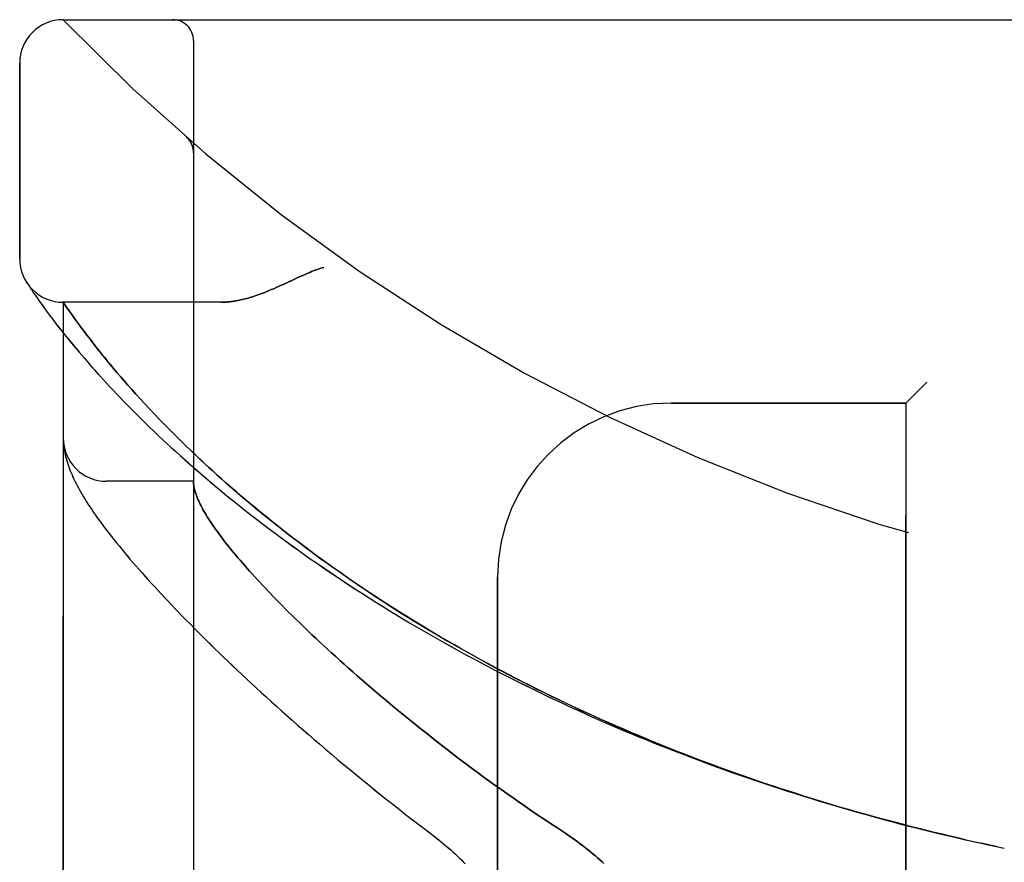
# Model space of a CAD drawing. Header units: inches. Extents: x 0 to 262, y 0 to 169.
# Tile 111 of 256: x 24.86 to 26.27, y 95.74 to 96.95. Entities that reach past the tile are written whole.
import ezdxf

# ---------------------------------------------------------------- set-up
doc = ezdxf.new("R2010")
doc.units = ezdxf.units.IN
doc.header["$LTSCALE"] = 14.384615
doc.header["$MEASUREMENT"] = 0
doc.linetypes.add('HIDDEN', pattern=[0.2, 0.1, -0.1])
doc.layers.add('LEFTHAND_DOOR_ASSEMBLY', color=7, linetype='CONTINUOUS')
doc.layers.add('RIGHTHAND_DOOR_ASSEMBLY', color=7, linetype='CONTINUOUS')

msp = doc.modelspace()

# ---------------------------------------------------------------- linework, layer by layer
at = {"layer": 'LEFTHAND_DOOR_ASSEMBLY', "color": 8, "linetype": 'HIDDEN'}
for p, q in [((24.9183, 96.9518), (26.982, 96.9518)), ((25.1058, 94.2793), (25.1058, 96.9218)), ((24.8558, 96.608), (24.8558, 96.8893)), ((25.0957, 96.783), (25.0955, 96.7831)), ((25.1058, 96.7605), (25.1058, 96.7651)), ((24.8669, 96.5725), (24.8655, 96.5745)), ((24.8655, 96.5745), (24.8658, 96.574)), ((24.8659, 96.574), (24.8659, 96.5739)), ((24.8669, 96.5725), (24.8688, 96.5694)), ((24.8688, 96.5694), (24.8712, 96.5658)), ((24.8712, 96.5658), (24.8735, 96.5624)), ((24.8735, 96.5624), (24.8763, 96.5583)), ((24.8763, 96.5583), (24.8784, 96.5552)), ((24.8784, 96.5552), (24.8808, 96.5518)), ((24.8808, 96.5518), (24.8834, 96.5481)), ((24.8834, 96.5481), (24.8862, 96.5441)), ((24.8862, 96.5441), (24.8893, 96.5398)), ((24.9183, 94.6555), (24.9183, 96.5455)), ((25.1463, 96.5455), (24.9183, 96.5455)), ((24.8945, 96.5327), (24.8984, 96.5275)), ((24.8984, 96.5275), (24.9025, 96.522)), ((24.9025, 96.522), (24.907, 96.5161)), ((24.9296, 96.5293), (24.9268, 96.5332)), ((24.9327, 96.5249), (24.9296, 96.5293)), ((24.9361, 96.5202), (24.9327, 96.5249)), ((24.907, 96.5161), (24.9118, 96.51)), ((24.9118, 96.51), (24.9169, 96.5034)), ((24.9397, 96.5152), (24.9361, 96.5202)), ((24.9437, 96.5098), (24.9397, 96.5152)), ((24.9479, 96.5042), (24.9437, 96.5098)), ((24.9169, 96.5034), (24.9224, 96.4965)), ((24.9224, 96.4965), (24.9283, 96.4893)), ((24.9524, 96.4982), (24.9479, 96.5042)), ((24.9556, 96.4941), (24.9524, 96.4982)), ((24.9589, 96.4898), (24.9556, 96.4941)), ((24.9283, 96.4893), (24.9346, 96.4817)), ((24.9346, 96.4817), (24.9412, 96.4737)), ((24.9623, 96.4854), (24.9589, 96.4898)), ((24.9659, 96.4808), (24.9623, 96.4854)), ((24.9696, 96.4761), (24.9659, 96.4808)), ((24.9412, 96.4737), (24.9483, 96.4654)), ((24.9483, 96.4654), (24.9558, 96.4568)), ((24.9735, 96.4712), (24.9696, 96.4761)), ((24.9776, 96.4662), (24.9735, 96.4712)), ((24.9819, 96.461), (24.9776, 96.4662)), ((24.9863, 96.4557), (24.9819, 96.461)), ((24.9909, 96.4502), (24.9863, 96.4557)), ((24.9957, 96.4445), (24.9909, 96.4502)), ((25.0007, 96.4387), (24.9957, 96.4445)), ((25.0059, 96.4326), (25.0007, 96.4387)), ((25.0114, 96.4264), (25.0059, 96.4326)), ((25.0171, 96.42), (25.0114, 96.4264)), ((26.1608, 96.4305), (26.1308, 96.4005)), ((25.023, 96.4134), (25.0171, 96.42)), ((25.0292, 96.4065), (25.023, 96.4134)), ((25.0357, 96.3995), (25.0292, 96.4065)), ((25.0425, 96.3922), (25.0357, 96.3995)), ((25.7933, 96.4005), (26.1308, 96.4005)), ((26.1308, 94.8005), (26.1308, 96.4005)), ((25.0497, 96.3846), (25.0425, 96.3922)), ((25.0571, 96.3769), (25.0497, 96.3846)), ((25.065, 96.3688), (25.0571, 96.3769)), ((25.0732, 96.3605), (25.065, 96.3688)), ((25.082, 96.3518), (25.0732, 96.3605)), ((25.0912, 96.3427), (25.082, 96.3518)), ((24.9185, 96.3447), (24.9185, 96.344)), ((24.9185, 96.344), (24.9186, 96.3433)), ((24.9186, 96.3433), (24.9186, 96.3427)), ((24.9186, 96.3427), (24.9187, 96.342)), ((24.9187, 96.342), (24.9188, 96.3413)), ((24.9188, 96.3413), (24.9188, 96.3406)), ((24.9189, 96.3396), (24.919, 96.3389)), ((24.919, 96.3389), (24.9191, 96.3382)), ((24.9191, 96.3382), (24.9193, 96.3371)), ((25.1058, 96.288), (24.9808, 96.288)), ((25.5433, 95.0505), (25.5433, 96.1505)), ((25.2225, 96.1205), (25.2315, 96.1113)), ((25.2315, 96.1113), (25.2408, 96.102)), ((25.2408, 96.102), (25.2505, 96.0924)), ((25.2505, 96.0924), (25.2605, 96.0826)), ((26.226, 95.7705), (26.2389, 95.7677)), ((26.2376, 95.768), (26.2492, 95.7654)), ((26.25, 95.7653), (26.2389, 95.7677)), ((26.2612, 95.7629), (26.2492, 95.7654)), ((26.2608, 95.763), (26.2723, 95.7606))]:
    msp.add_line(p, q, dxfattribs=at)
for points in [[(25.0996, 96.7787), (25.0994, 96.779), (25.0992, 96.7792), (25.0991, 96.7794), (25.0989, 96.7797), (25.0987, 96.7799), (25.0985, 96.7801), (25.0983, 96.7803), (25.0981, 96.7806), (25.0979, 96.7808), (25.0977, 96.781), (25.0975, 96.7812), (25.0973, 96.7814), (25.0971, 96.7816), (25.0969, 96.7819), (25.0966, 96.7821), (25.0964, 96.7823), (25.0962, 96.7825), (25.096, 96.7827), (25.0957, 96.7829), (25.0955, 96.7831)], [(25.0996, 96.7787), (25.1, 96.7783), (25.1003, 96.7778), (25.1006, 96.7773), (25.101, 96.7768), (25.1013, 96.7763), (25.1016, 96.7758), (25.1019, 96.7752), (25.1022, 96.7747), (25.1025, 96.7742), (25.1028, 96.7736), (25.103, 96.7731), (25.1033, 96.7725), (25.1035, 96.772), (25.1037, 96.7714)], [(25.1037, 96.7714), (25.104, 96.7708), (25.1042, 96.7702), (25.1044, 96.7697), (25.1045, 96.7691), (25.1047, 96.7685), (25.1049, 96.7679), (25.105, 96.7673), (25.1052, 96.7667), (25.1053, 96.7661), (25.1054, 96.7655), (25.1055, 96.7648), (25.1056, 96.7642), (25.1056, 96.7636), (25.1057, 96.763), (25.1057, 96.7624), (25.1058, 96.7617), (25.1058, 96.7611), (25.1058, 96.7607)], [(25.2933, 96.5955), (25.2912, 96.5949), (25.2892, 96.5943), (25.2871, 96.5936), (25.2849, 96.5929), (25.2828, 96.5922), (25.2805, 96.5914), (25.2781, 96.5905), (25.2757, 96.5895), (25.273, 96.5884), (25.2702, 96.5873), (25.2672, 96.586), (25.264, 96.5846), (25.2606, 96.5831), (25.257, 96.5814), (25.2361, 96.5717)], [(25.2361, 96.5717), (25.2321, 96.5699), (25.2283, 96.5681), (25.2247, 96.5665), (25.2212, 96.565), (25.2178, 96.5636), (25.2146, 96.5622), (25.2114, 96.5609), (25.2084, 96.5597), (25.2055, 96.5586), (25.2026, 96.5575), (25.1999, 96.5565), (25.1972, 96.5556), (25.1945, 96.5547), (25.192, 96.5538), (25.1895, 96.553), (25.1871, 96.5523), (25.1847, 96.5516), (25.1824, 96.5509), (25.1801, 96.5503), (25.1779, 96.5498), (25.1757, 96.5493), (25.1736, 96.5488), (25.1715, 96.5483), (25.1694, 96.5479), (25.1674, 96.5475), (25.1655, 96.5472), (25.1636, 96.5469), (25.1617, 96.5466), (25.1598, 96.5464), (25.158, 96.5462), (25.1563, 96.546), (25.1545, 96.5459), (25.1528, 96.5457), (25.1511, 96.5457), (25.1495, 96.5456), (25.1479, 96.5455), (25.1463, 96.5455)], [(24.8893, 96.5398), (24.891, 96.5375), (24.8945, 96.5327)], [(24.9268, 96.5332), (24.9236, 96.5377), (24.9183, 96.5455)], [(24.9558, 96.4568), (24.9597, 96.4524), (24.9637, 96.4479), (24.9678, 96.4433), (24.9721, 96.4386), (24.9764, 96.4338), (24.9809, 96.429), (24.9854, 96.4241), (24.9901, 96.4191), (24.9949, 96.414), (24.9998, 96.4089), (25.0048, 96.4037), (25.0099, 96.3984), (25.0152, 96.3931), (25.0205, 96.3877), (25.026, 96.3823), (25.0316, 96.3768), (25.0373, 96.3712), (25.0431, 96.3655), (25.049, 96.3599), (25.0551, 96.3541), (25.0612, 96.3483), (25.0675, 96.3425), (25.0739, 96.3366), (25.0803, 96.3307), (25.0869, 96.3248), (25.0936, 96.3188), (25.1005, 96.3127), (25.1074, 96.3067), (25.1144, 96.3006), (25.1215, 96.2944), (25.1288, 96.2883), (25.1361, 96.2821), (25.1436, 96.2759), (25.1511, 96.2697), (25.1587, 96.2635), (25.1665, 96.2572), (25.1743, 96.251), (25.1822, 96.2447), (25.1902, 96.2385), (25.1983, 96.2322), (25.2065, 96.2259), (25.2148, 96.2196), (25.2232, 96.2134), (25.2317, 96.2071), (25.2402, 96.2008), (25.2488, 96.1946), (25.2575, 96.1883), (25.2663, 96.182), (25.2752, 96.1758), (25.2842, 96.1696), (25.2932, 96.1634), (25.3023, 96.1572), (25.3115, 96.151), (25.3207, 96.1448), (25.33, 96.1387), (25.3394, 96.1326), (25.3489, 96.1265), (25.3584, 96.1204), (25.368, 96.1144), (25.3776, 96.1084), (25.3873, 96.1024), (25.3971, 96.0964), (25.4069, 96.0905), (25.4168, 96.0846), (25.4267, 96.0787), (25.4367, 96.0729), (25.4468, 96.0671), (25.4569, 96.0613), (25.467, 96.0556), (25.4772, 96.0499), (25.4875, 96.0443), (25.4978, 96.0387), (25.5081, 96.0331), (25.5185, 96.0275), (25.5289, 96.022), (25.5394, 96.0166), (25.5499, 96.0112), (25.5605, 96.0058), (25.5711, 96.0005), (25.5817, 95.9952), (25.5924, 95.9899), (25.6031, 95.9847), (25.6139, 95.9796), (25.6247, 95.9744), (25.6355, 95.9694), (25.6463, 95.9643), (25.6572, 95.9594), (25.6681, 95.9544), (25.6791, 95.9495), (25.69, 95.9447), (25.701, 95.9399), (25.7121, 95.9351), (25.7231, 95.9304), (25.7342, 95.9258), (25.7453, 95.9212), (25.7565, 95.9166), (25.7676, 95.9121), (25.7788, 95.9076), (25.79, 95.9032), (25.8012, 95.8988), (25.8125, 95.8945), (25.8237, 95.8902), (25.835, 95.886), (25.8463, 95.8818), (25.8576, 95.8776), (25.869, 95.8735), (25.8803, 95.8695), (25.8917, 95.8655), (25.9031, 95.8616), (25.9145, 95.8577), (25.9259, 95.8538), (25.9373, 95.85), (25.9488, 95.8463), (25.9602, 95.8426), (25.9717, 95.8389), (25.9832, 95.8353), (25.9947, 95.8317), (26.0062, 95.8282), (26.0177, 95.8248), (26.0292, 95.8213), (26.0408, 95.818), (26.0523, 95.8147), (26.0638, 95.8114), (26.0754, 95.8082), (26.087, 95.805), (26.0985, 95.8019), (26.1101, 95.7988), (26.1217, 95.7957), (26.1332, 95.7927), (26.1448, 95.7898), (26.1564, 95.7869), (26.168, 95.7841), (26.1796, 95.7813), (26.1912, 95.7785), (26.2028, 95.7758), (26.2144, 95.7731), (26.2278, 95.7702)], [(24.9183, 96.3495), (24.9183, 96.3491), (24.9183, 96.3487), (24.9183, 96.3484), (24.9183, 96.348), (24.9183, 96.3476), (24.9183, 96.3472), (24.9183, 96.3469), (24.9184, 96.3465), (24.9184, 96.3461), (24.9184, 96.3458), (24.9184, 96.3454), (24.9185, 96.3447)], [(24.9188, 96.3406), (24.9189, 96.3403), (24.9189, 96.3396)], [(24.9193, 96.3371), (24.9196, 96.3345), (24.9201, 96.3318), (24.9206, 96.3291), (24.9212, 96.3263), (24.9219, 96.3235), (24.9227, 96.3206), (24.9235, 96.3177), (24.9244, 96.3148), (24.9253, 96.3119), (24.9263, 96.309), (24.9274, 96.3061), (24.9286, 96.3032), (24.9298, 96.3002), (24.9311, 96.2972), (24.9324, 96.2942), (24.9338, 96.2912), (24.9353, 96.2882), (24.9368, 96.2851), (24.9385, 96.282), (24.9402, 96.2788), (24.9419, 96.2756), (24.9438, 96.2723), (24.9457, 96.269), (24.9477, 96.2656), (24.9499, 96.2621), (24.9521, 96.2586), (24.9544, 96.2549), (24.9569, 96.2512), (24.9594, 96.2473), (24.9621, 96.2434), (24.965, 96.2393), (24.9679, 96.2351), (24.971, 96.2309), (24.9742, 96.2265), (24.9774, 96.2221), (24.9808, 96.2177), (24.9843, 96.2132), (24.9878, 96.2087), (24.9914, 96.2042), (24.995, 96.1996), (24.9987, 96.195), (25.0025, 96.1904), (25.0064, 96.1857), (25.0104, 96.181), (25.0144, 96.1763), (25.0185, 96.1715), (25.0227, 96.1666), (25.027, 96.1618), (25.0313, 96.1568), (25.0358, 96.1518), (25.0403, 96.1468), (25.0449, 96.1417), (25.0496, 96.1366), (25.0544, 96.1314), (25.0592, 96.1262), (25.0642, 96.1209), (25.0692, 96.1156), (25.0743, 96.1102), (25.0795, 96.1047), (25.0848, 96.0992), (25.0902, 96.0937), (25.0957, 96.0881), (25.1013, 96.0824), (25.107, 96.0767), (25.1127, 96.0709), (25.1186, 96.0651), (25.1245, 96.0592), (25.1306, 96.0533), (25.1367, 96.0473), (25.1429, 96.0413), (25.1492, 96.0352), (25.1556, 96.029), (25.1622, 96.0228), (25.1688, 96.0166), (25.1755, 96.0103), (25.1823, 96.0039), (25.1892, 95.9975), (25.1962, 95.991), (25.2033, 95.9845), (25.2104, 95.978), (25.2177, 95.9713), (25.2251, 95.9647), (25.2326, 95.958), (25.2402, 95.9512), (25.2478, 95.9444), (25.2556, 95.9376), (25.2635, 95.9307), (25.2714, 95.9238), (25.2795, 95.9168), (25.2876, 95.9099), (25.2959, 95.9028), (25.3042, 95.8958), (25.3126, 95.8887), (25.3211, 95.8815), (25.3298, 95.8744), (25.3385, 95.8672), (25.3472, 95.86), (25.3561, 95.8528), (25.3651, 95.8455), (25.3741, 95.8383), (25.3832, 95.831), (25.3924, 95.8237), (25.4017, 95.8164), (25.411, 95.8091), (25.4204, 95.8018), (25.4299, 95.7945), (25.4395, 95.7872)], [(26.2166, 95.7727), (26.2055, 95.7752), (26.1944, 95.7778), (26.1833, 95.7804), (26.1721, 95.7831), (26.161, 95.7858), (26.1499, 95.7886), (26.1388, 95.7914), (26.1277, 95.7943), (26.1166, 95.7972), (26.1055, 95.8001), (26.0944, 95.8031), (26.0834, 95.8061), (26.0723, 95.8092), (26.0612, 95.8123), (26.0502, 95.8155), (26.0391, 95.8187), (26.0281, 95.8219), (26.0171, 95.8252), (26.0061, 95.8286), (25.995, 95.832), (25.984, 95.8354), (25.9731, 95.8389), (25.9621, 95.8424), (25.9511, 95.846), (25.9402, 95.8496), (25.9292, 95.8532), (25.9183, 95.857), (25.9074, 95.8607), (25.8965, 95.8645), (25.8857, 95.8683), (25.8748, 95.8722), (25.864, 95.8762), (25.8531, 95.8801), (25.8423, 95.8842), (25.8315, 95.8882), (25.8208, 95.8923), (25.81, 95.8965), (25.7993, 95.9007), (25.7886, 95.905), (25.7779, 95.9093), (25.7673, 95.9136), (25.7566, 95.918), (25.746, 95.9224), (25.7354, 95.9269), (25.7249, 95.9314), (25.7143, 95.936), (25.7038, 95.9406), (25.6933, 95.9452), (25.6829, 95.9499), (25.6725, 95.9547), (25.6621, 95.9595), (25.6517, 95.9643), (25.6414, 95.9692), (25.6311, 95.9741), (25.6208, 95.9791), (25.6106, 95.9841), (25.6004, 95.9891), (25.5902, 95.9942), (25.5801, 95.9993), (25.57, 96.0045), (25.56, 96.0097), (25.5499, 96.015), (25.54, 96.0203), (25.53, 96.0256), (25.5202, 96.031), (25.5103, 96.0364), (25.5005, 96.0418), (25.4908, 96.0473), (25.4811, 96.0528), (25.4714, 96.0584), (25.4618, 96.064), (25.4523, 96.0696), (25.4427, 96.0753), (25.4333, 96.081), (25.4239, 96.0867), (25.4145, 96.0925), (25.4053, 96.0983), (25.396, 96.1041), (25.3869, 96.11), (25.3777, 96.1159), (25.3687, 96.1218), (25.3597, 96.1277), (25.3508, 96.1336), (25.3419, 96.1396), (25.3331, 96.1456), (25.3244, 96.1517), (25.3157, 96.1577), (25.3072, 96.1638), (25.2986, 96.1698), (25.2902, 96.1759), (25.2818, 96.182), (25.2736, 96.1881), (25.2654, 96.1942), (25.2572, 96.2004), (25.2492, 96.2065), (25.2412, 96.2127), (25.2333, 96.2188), (25.2255, 96.2249), (25.2178, 96.2311), (25.2102, 96.2372), (25.2027, 96.2433), (25.1953, 96.2494), (25.1879, 96.2555), (25.1807, 96.2616), (25.1735, 96.2677), (25.1665, 96.2737), (25.1596, 96.2797), (25.1529, 96.2855), (25.1464, 96.2913), (25.1401, 96.297), (25.1339, 96.3026), (25.1279, 96.308), (25.1222, 96.3133), (25.1166, 96.3185), (25.1112, 96.3235), (25.106, 96.3285), (25.1009, 96.3333), (25.096, 96.3381), (25.0912, 96.3427)], [(25.1058, 96.287), (25.1058, 96.2868), (25.1058, 96.2865), (25.1058, 96.2861), (25.1058, 96.2858), (25.1059, 96.2854), (25.1059, 96.2849), (25.1059, 96.2845), (25.106, 96.284)], [(25.106, 96.284), (25.1062, 96.2822), (25.1065, 96.2804), (25.1068, 96.2786), (25.1073, 96.2767), (25.1077, 96.2747), (25.1083, 96.2727), (25.109, 96.2707), (25.1097, 96.2686), (25.1105, 96.2665), (25.1113, 96.2643), (25.1123, 96.262), (25.1133, 96.2597), (25.1144, 96.2574), (25.1155, 96.255), (25.1168, 96.2526), (25.1181, 96.2501), (25.1194, 96.2475), (25.1209, 96.2449), (25.1224, 96.2423), (25.1241, 96.2396), (25.1257, 96.2368), (25.1275, 96.234), (25.1294, 96.2312), (25.1313, 96.2283), (25.1333, 96.2253), (25.1354, 96.2223), (25.1375, 96.2192), (25.1397, 96.2161), (25.1421, 96.2129), (25.1445, 96.2097), (25.1469, 96.2064), (25.1495, 96.2031), (25.1521, 96.1997), (25.1548, 96.1963), (25.1576, 96.1928), (25.1605, 96.1892), (25.1635, 96.1856), (25.1665, 96.182), (25.1697, 96.1782), (25.1729, 96.1745), (25.1762, 96.1706), (25.1796, 96.1668), (25.183, 96.1628), (25.1866, 96.1588), (25.1902, 96.1548), (25.1939, 96.1507), (25.1978, 96.1465), (25.2017, 96.1423), (25.2057, 96.1381), (25.2097, 96.1338), (25.2139, 96.1294), (25.2225, 96.1205)], [(25.2605, 96.0826), (25.2657, 96.0776), (25.271, 96.0726), (25.2763, 96.0675), (25.2818, 96.0624), (25.2873, 96.0572), (25.293, 96.052), (25.2987, 96.0467), (25.3045, 96.0414), (25.3105, 96.036), (25.3165, 96.0305), (25.3226, 96.0251), (25.3288, 96.0195), (25.3351, 96.014), (25.3415, 96.0084), (25.348, 96.0027), (25.3546, 95.997), (25.3613, 95.9912), (25.3681, 95.9855), (25.3749, 95.9796), (25.3819, 95.9738), (25.3889, 95.9679), (25.3961, 95.9619), (25.4033, 95.956), (25.4107, 95.95), (25.4181, 95.9439), (25.4256, 95.9379), (25.4332, 95.9318), (25.4409, 95.9257), (25.4486, 95.9196), (25.4565, 95.9134), (25.4644, 95.9072), (25.4725, 95.9011), (25.4805, 95.8949), (25.4887, 95.8886), (25.497, 95.8824), (25.5053, 95.8762), (25.5137, 95.87), (25.5222, 95.8637), (25.5307, 95.8575), (25.5393, 95.8513), (25.548, 95.8451), (25.5567, 95.8389), (25.5655, 95.8327), (25.5744, 95.8265), (25.5833, 95.8203), (25.5922, 95.8142), (25.6012, 95.8081), (25.6102, 95.802), (25.6193, 95.796), (25.6284, 95.79)], [(25.4395, 95.7872), (25.4525, 95.7773), (25.4559, 95.7746), (25.4594, 95.7719), (25.4628, 95.7692), (25.4661, 95.7664), (25.4694, 95.7636), (25.4727, 95.7607), (25.4759, 95.7579), (25.4791, 95.7551), (25.4822, 95.7522), (25.4852, 95.7493), (25.4882, 95.7465), (25.4912, 95.7436), (25.494, 95.7407), (25.4968, 95.7379)], [(25.6284, 95.79), (25.6415, 95.7814), (25.6454, 95.7788), (25.6492, 95.7762), (25.653, 95.7736), (25.6567, 95.7709), (25.6603, 95.7682), (25.6639, 95.7655), (25.6675, 95.7628), (25.6709, 95.7601), (25.6743, 95.7574), (25.6776, 95.7547), (25.6809, 95.752), (25.6841, 95.7493), (25.6872, 95.7466), (25.6902, 95.7439), (25.6932, 95.7412), (25.6961, 95.7385)]]:
    msp.add_lwpolyline(points, dxfattribs=at)
for centre, radius, start, end in [((24.9183, 96.8893), 0.0625, 90, 180), ((26.9183, 98.8756), 2.7751, 223.8884, 270), ((25.0758, 96.9218), 0.03, 0, 90), ((24.9183, 96.608), 0.0625, 180, 270), ((25.7933, 96.1505), 0.25, 90, 180), ((24.9808, 96.3505), 0.0625, 180, 270)]:
    msp.add_arc(centre, radius, start, end, dxfattribs=at)
at = {"layer": 'RIGHTHAND_DOOR_ASSEMBLY', "color": 8, "linetype": 'HIDDEN'}
for p, q in [((24.9183, 96.9518), (26.982, 96.9518)), ((25.1058, 96.9218), (25.1058, 94.2793)), ((24.8558, 96.8893), (24.8558, 96.608)), ((25.0957, 96.783), (25.0955, 96.7831)), ((25.1058, 96.7605), (25.1058, 96.765)), ((24.8669, 96.5725), (24.8689, 96.5694)), ((24.8689, 96.5694), (24.8713, 96.5658)), ((24.8713, 96.5658), (24.8736, 96.5624)), ((24.8736, 96.5624), (24.8763, 96.5583)), ((24.8763, 96.5583), (24.8784, 96.5552)), ((24.8784, 96.5552), (24.8808, 96.5518)), ((24.8808, 96.5518), (24.8834, 96.5481)), ((24.8834, 96.5481), (24.8862, 96.5441)), ((24.8862, 96.5441), (24.8894, 96.5398)), ((24.9183, 96.5455), (24.9183, 94.6555)), ((25.1463, 96.5455), (24.9183, 96.5455)), ((24.9208, 96.5418), (24.9237, 96.5377)), ((24.9237, 96.5377), (24.9268, 96.5332)), ((24.8945, 96.5326), (24.8984, 96.5275)), ((24.8984, 96.5275), (24.9025, 96.522)), ((24.9025, 96.522), (24.907, 96.5161)), ((24.9268, 96.5332), (24.9296, 96.5292)), ((24.9296, 96.5292), (24.9327, 96.5248)), ((24.9327, 96.5248), (24.9361, 96.5201)), ((24.907, 96.5161), (24.9118, 96.5099)), ((24.9118, 96.5099), (24.9169, 96.5034)), ((24.9361, 96.5201), (24.9397, 96.5151)), ((24.9397, 96.5151), (24.9437, 96.5098)), ((24.9437, 96.5098), (24.9479, 96.5042)), ((24.9169, 96.5034), (24.9224, 96.4965)), ((24.9224, 96.4965), (24.9283, 96.4892)), ((24.9479, 96.5042), (24.9524, 96.4982)), ((24.9524, 96.4982), (24.9556, 96.4941)), ((24.9556, 96.4941), (24.9589, 96.4898)), ((24.9283, 96.4892), (24.9346, 96.4816)), ((24.9346, 96.4816), (24.9413, 96.4737)), ((24.9589, 96.4898), (24.9623, 96.4854)), ((24.9623, 96.4854), (24.9659, 96.4808)), ((24.9659, 96.4808), (24.9696, 96.4761)), ((24.9413, 96.4737), (24.9483, 96.4654)), ((24.9483, 96.4654), (24.9558, 96.4568)), ((24.9696, 96.4761), (24.9735, 96.4713)), ((24.9735, 96.4713), (24.9776, 96.4663)), ((24.9776, 96.4663), (24.9818, 96.4611)), ((24.9818, 96.4611), (24.9862, 96.4558)), ((24.9862, 96.4558), (24.9908, 96.4503)), ((24.9908, 96.4503), (24.9956, 96.4446)), ((24.9956, 96.4446), (25.0006, 96.4387)), ((25.0006, 96.4387), (25.0059, 96.4327)), ((25.0059, 96.4327), (25.0113, 96.4265)), ((25.0113, 96.4265), (25.017, 96.4201)), ((26.1308, 96.4005), (26.1608, 96.4305)), ((25.017, 96.4201), (25.0229, 96.4135)), ((25.0229, 96.4135), (25.0291, 96.4067)), ((25.0291, 96.4067), (25.0356, 96.3996)), ((25.0356, 96.3996), (25.0424, 96.3923)), ((26.1308, 96.4005), (25.7933, 96.4005)), ((26.1308, 96.4005), (26.1308, 94.8005)), ((25.0424, 96.3923), (25.0495, 96.3848)), ((25.0495, 96.3848), (25.057, 96.377)), ((25.057, 96.377), (25.0648, 96.369)), ((25.0648, 96.369), (25.073, 96.3607)), ((25.073, 96.3607), (25.0817, 96.352)), ((25.0817, 96.352), (25.0909, 96.343)), ((24.9185, 96.344), (24.9186, 96.3433)), ((24.9186, 96.3433), (24.9186, 96.3427)), ((24.9186, 96.3427), (24.9187, 96.342)), ((24.9187, 96.342), (24.9188, 96.3413)), ((24.9188, 96.3413), (24.9188, 96.3406)), ((24.9189, 96.3396), (24.919, 96.3389)), ((24.919, 96.3389), (24.9191, 96.3382)), ((24.9191, 96.3382), (24.9193, 96.3371)), ((25.1058, 96.288), (24.9808, 96.288)), ((25.5433, 96.1505), (25.5433, 95.0505)), ((25.2315, 96.1113), (25.2225, 96.1205)), ((25.2408, 96.102), (25.2315, 96.1113)), ((25.2505, 96.0924), (25.2408, 96.102)), ((25.2605, 96.0826), (25.2505, 96.0924)), ((26.2376, 95.768), (26.2492, 95.7654)), ((26.2492, 95.7654), (26.2612, 95.7629)), ((26.2608, 95.763), (26.2723, 95.7606))]:
    msp.add_line(p, q, dxfattribs=at)
for points in [[(25.0955, 96.7831), (25.0957, 96.7829), (25.096, 96.7827), (25.0962, 96.7825), (25.0964, 96.7823), (25.0966, 96.7821), (25.0969, 96.7819), (25.0971, 96.7816), (25.0973, 96.7814), (25.0975, 96.7812), (25.0977, 96.781), (25.0979, 96.7808), (25.0981, 96.7806), (25.0983, 96.7803), (25.0985, 96.7801), (25.0987, 96.7799), (25.0989, 96.7797), (25.099, 96.7795), (25.0992, 96.7792), (25.0994, 96.779), (25.0996, 96.7788)], [(25.1038, 96.7713), (25.1036, 96.7719), (25.1033, 96.7724), (25.1031, 96.773), (25.1028, 96.7736), (25.1025, 96.7741), (25.1022, 96.7747), (25.1019, 96.7752), (25.1016, 96.7757), (25.1013, 96.7763), (25.101, 96.7768), (25.1006, 96.7773), (25.1003, 96.7778), (25.0999, 96.7783), (25.0996, 96.7788)], [(25.1058, 96.7607), (25.1058, 96.7611), (25.1058, 96.7617), (25.1057, 96.7623), (25.1057, 96.763), (25.1056, 96.7636), (25.1056, 96.7642), (25.1055, 96.7648), (25.1054, 96.7654), (25.1053, 96.766), (25.1052, 96.7666), (25.105, 96.7672), (25.1049, 96.7678), (25.1047, 96.7684), (25.1046, 96.769), (25.1044, 96.7696), (25.1042, 96.7701), (25.104, 96.7707), (25.1038, 96.7713)], [(25.2531, 96.5796), (25.257, 96.5814), (25.2606, 96.5831), (25.264, 96.5846), (25.2672, 96.586), (25.2702, 96.5873), (25.273, 96.5884), (25.2757, 96.5895), (25.2781, 96.5905), (25.2805, 96.5914), (25.2828, 96.5922), (25.2849, 96.5929), (25.2871, 96.5936), (25.2892, 96.5943), (25.2912, 96.5949), (25.2933, 96.5955)], [(25.1463, 96.5455), (25.1479, 96.5455), (25.1495, 96.5456), (25.1511, 96.5457), (25.1528, 96.5457), (25.1545, 96.5459), (25.1563, 96.546), (25.158, 96.5462), (25.1598, 96.5464), (25.1617, 96.5466), (25.1636, 96.5469), (25.1655, 96.5472), (25.1674, 96.5475), (25.1694, 96.5479), (25.1715, 96.5483), (25.1736, 96.5488), (25.1757, 96.5493), (25.1779, 96.5498), (25.1801, 96.5503), (25.1824, 96.5509), (25.1847, 96.5516), (25.1871, 96.5523), (25.1895, 96.553), (25.192, 96.5538), (25.1945, 96.5547), (25.1972, 96.5556), (25.1999, 96.5565), (25.2026, 96.5575), (25.2055, 96.5586), (25.2084, 96.5597), (25.2114, 96.5609), (25.2146, 96.5622), (25.2178, 96.5636), (25.2212, 96.565), (25.2247, 96.5665), (25.2283, 96.5681), (25.2321, 96.5699), (25.2361, 96.5717), (25.2531, 96.5796)], [(24.8658, 96.574), (24.8659, 96.574), (24.8669, 96.5725)], [(24.8894, 96.5398), (24.891, 96.5375), (24.8945, 96.5326)], [(24.9183, 96.5455), (24.9183, 96.5455), (24.9208, 96.5418)], [(24.9558, 96.4568), (24.9597, 96.4523), (24.9638, 96.4478), (24.9679, 96.4432), (24.9721, 96.4385), (24.9764, 96.4338), (24.9809, 96.429), (24.9855, 96.424), (24.9901, 96.4191), (24.9949, 96.414), (24.9998, 96.4089), (25.0048, 96.4037), (25.01, 96.3984), (25.0152, 96.3931), (25.0206, 96.3877), (25.026, 96.3822), (25.0316, 96.3767), (25.0373, 96.3711), (25.0431, 96.3655), (25.0491, 96.3598), (25.0551, 96.3541), (25.0613, 96.3483), (25.0675, 96.3425), (25.0739, 96.3366), (25.0804, 96.3307), (25.087, 96.3247), (25.0937, 96.3187), (25.1005, 96.3127), (25.1074, 96.3066), (25.1144, 96.3005), (25.1216, 96.2944), (25.1288, 96.2883), (25.1362, 96.2821), (25.1436, 96.2759), (25.1511, 96.2697), (25.1588, 96.2635), (25.1665, 96.2572), (25.1743, 96.251), (25.1823, 96.2447), (25.1903, 96.2384), (25.1984, 96.2322), (25.2066, 96.2259), (25.2149, 96.2196), (25.2232, 96.2133), (25.2317, 96.2071), (25.2402, 96.2008), (25.2489, 96.1945), (25.2576, 96.1883), (25.2664, 96.182), (25.2753, 96.1758), (25.2842, 96.1696), (25.2932, 96.1633), (25.3023, 96.1571), (25.3115, 96.151), (25.3208, 96.1448), (25.3301, 96.1387), (25.3395, 96.1326), (25.3489, 96.1265), (25.3584, 96.1204), (25.368, 96.1144), (25.3777, 96.1083), (25.3874, 96.1024), (25.3971, 96.0964), (25.4069, 96.0905), (25.4168, 96.0846), (25.4268, 96.0787), (25.4368, 96.0729), (25.4468, 96.0671), (25.4569, 96.0613), (25.4671, 96.0556), (25.4773, 96.0499), (25.4875, 96.0443), (25.4978, 96.0386), (25.5082, 96.0331), (25.5185, 96.0275), (25.529, 96.022), (25.5395, 96.0166), (25.55, 96.0112), (25.5605, 96.0058), (25.5711, 96.0004), (25.5818, 95.9952), (25.5925, 95.9899), (25.6032, 95.9847), (25.6139, 95.9795), (25.6247, 95.9744), (25.6355, 95.9694), (25.6464, 95.9643), (25.6572, 95.9593), (25.6682, 95.9544), (25.6791, 95.9495), (25.6901, 95.9447), (25.7011, 95.9399), (25.7121, 95.9351), (25.7232, 95.9304), (25.7342, 95.9258), (25.7454, 95.9211), (25.7565, 95.9166), (25.7676, 95.9121), (25.7788, 95.9076), (25.79, 95.9032), (25.8013, 95.8988), (25.8125, 95.8945), (25.8238, 95.8902), (25.835, 95.886), (25.8463, 95.8818), (25.8577, 95.8776), (25.869, 95.8735), (25.8804, 95.8695), (25.8917, 95.8655), (25.9031, 95.8616), (25.9145, 95.8577), (25.9259, 95.8538), (25.9374, 95.85), (25.9488, 95.8463), (25.9603, 95.8426), (25.9717, 95.8389), (25.9832, 95.8353), (25.9947, 95.8317), (26.0062, 95.8282), (26.0177, 95.8248), (26.0292, 95.8213), (26.0408, 95.818), (26.0523, 95.8147), (26.0639, 95.8114), (26.0754, 95.8082), (26.087, 95.805), (26.0985, 95.8018), (26.1101, 95.7988), (26.1217, 95.7957), (26.1333, 95.7927), (26.1448, 95.7898), (26.1564, 95.7869), (26.168, 95.7841), (26.1796, 95.7813), (26.1912, 95.7785), (26.2028, 95.7758), (26.2144, 95.7731), (26.226, 95.7705)], [(24.9183, 96.3495), (24.9183, 96.3491), (24.9183, 96.3487), (24.9183, 96.3484), (24.9183, 96.348), (24.9183, 96.3476), (24.9183, 96.3473), (24.9183, 96.3469), (24.9184, 96.3465), (24.9184, 96.3462), (24.9184, 96.3458), (24.9184, 96.3454), (24.9184, 96.3451), (24.9185, 96.3447), (24.9185, 96.344)], [(24.9188, 96.3406), (24.9189, 96.3403), (24.9189, 96.3396)], [(24.9193, 96.3371), (24.9196, 96.3345), (24.9201, 96.3318), (24.9206, 96.3291), (24.9212, 96.3263), (24.9219, 96.3235), (24.9227, 96.3206), (24.9235, 96.3177), (24.9244, 96.3148), (24.9253, 96.3119), (24.9263, 96.309), (24.9274, 96.3061), (24.9286, 96.3032), (24.9298, 96.3002), (24.9311, 96.2972), (24.9324, 96.2943), (24.9338, 96.2912), (24.9353, 96.2882), (24.9368, 96.2851), (24.9385, 96.282), (24.9402, 96.2788), (24.9419, 96.2756), (24.9438, 96.2723), (24.9457, 96.269), (24.9477, 96.2656), (24.9499, 96.2621), (24.9521, 96.2586), (24.9544, 96.2549), (24.9569, 96.2512), (24.9594, 96.2474), (24.9621, 96.2434), (24.9649, 96.2393), (24.9679, 96.2352), (24.971, 96.2309), (24.9742, 96.2266), (24.9774, 96.2222), (24.9808, 96.2177), (24.9843, 96.2132), (24.9878, 96.2087), (24.9914, 96.2042), (24.995, 96.1996), (24.9987, 96.195), (25.0025, 96.1904), (25.0064, 96.1858), (25.0103, 96.1811), (25.0144, 96.1763), (25.0185, 96.1715), (25.0227, 96.1667), (25.027, 96.1618), (25.0313, 96.1568), (25.0358, 96.1519), (25.0403, 96.1468), (25.0449, 96.1417), (25.0496, 96.1366), (25.0544, 96.1314), (25.0592, 96.1262), (25.0642, 96.1209), (25.0692, 96.1156), (25.0743, 96.1102), (25.0795, 96.1047), (25.0848, 96.0992), (25.0902, 96.0937), (25.0957, 96.0881), (25.1013, 96.0824), (25.107, 96.0767), (25.1127, 96.0709), (25.1186, 96.0651), (25.1245, 96.0592), (25.1305, 96.0533), (25.1367, 96.0473), (25.1429, 96.0413), (25.1492, 96.0352), (25.1556, 96.029), (25.1621, 96.0228), (25.1688, 96.0166), (25.1755, 96.0103), (25.1823, 96.0039), (25.1892, 95.9975), (25.1962, 95.991), (25.2032, 95.9845), (25.2104, 95.978), (25.2177, 95.9714), (25.2251, 95.9647), (25.2326, 95.958), (25.2402, 95.9512), (25.2478, 95.9444), (25.2556, 95.9376), (25.2635, 95.9307), (25.2714, 95.9238), (25.2795, 95.9169), (25.2876, 95.9099), (25.2959, 95.9028), (25.3042, 95.8958), (25.3126, 95.8887), (25.3211, 95.8815), (25.3297, 95.8744), (25.3384, 95.8672), (25.3472, 95.86), (25.3561, 95.8528), (25.365, 95.8455), (25.3741, 95.8383), (25.3832, 95.831), (25.3924, 95.8237), (25.4017, 95.8164), (25.411, 95.8091), (25.4204, 95.8018), (25.4299, 95.7945), (25.4395, 95.7872)], [(25.0909, 96.343), (25.0957, 96.3383), (25.1006, 96.3336), (25.1057, 96.3288), (25.1109, 96.3238), (25.1163, 96.3188), (25.1218, 96.3136), (25.1276, 96.3083), (25.1335, 96.3029), (25.1396, 96.2974), (25.146, 96.2917), (25.1525, 96.2859), (25.1592, 96.2801), (25.166, 96.2741), (25.173, 96.2681), (25.1802, 96.2621), (25.1874, 96.256), (25.1947, 96.2499), (25.2022, 96.2437), (25.2097, 96.2376), (25.2173, 96.2315), (25.225, 96.2253), (25.2328, 96.2192), (25.2407, 96.2131), (25.2487, 96.2069), (25.2567, 96.2008), (25.2648, 96.1946), (25.273, 96.1885), (25.2813, 96.1824), (25.2897, 96.1763), (25.2981, 96.1702), (25.3066, 96.1641), (25.3152, 96.1581), (25.3239, 96.152), (25.3326, 96.146), (25.3414, 96.14), (25.3503, 96.134), (25.3592, 96.128), (25.3682, 96.1221), (25.3772, 96.1162), (25.3864, 96.1103), (25.3955, 96.1044), (25.4048, 96.0986), (25.4141, 96.0928), (25.4234, 96.087), (25.4328, 96.0813), (25.4423, 96.0756), (25.4518, 96.0699), (25.4613, 96.0643), (25.471, 96.0587), (25.4806, 96.0531), (25.4903, 96.0476), (25.5001, 96.0421), (25.5099, 96.0366), (25.5197, 96.0312), (25.5296, 96.0258), (25.5395, 96.0205), (25.5495, 96.0152), (25.5595, 96.0099), (25.5696, 96.0047), (25.5797, 95.9995), (25.5898, 95.9944), (25.6, 95.9893), (25.6102, 95.9843), (25.6204, 95.9793), (25.6307, 95.9743), (25.641, 95.9694), (25.6513, 95.9645), (25.6617, 95.9596), (25.6721, 95.9549), (25.6825, 95.9501), (25.693, 95.9454), (25.7035, 95.9407), (25.714, 95.9361), (25.7245, 95.9316), (25.7351, 95.927), (25.7457, 95.9225), (25.7563, 95.9181), (25.7669, 95.9137), (25.7776, 95.9094), (25.7883, 95.9051), (25.799, 95.9008), (25.8097, 95.8966), (25.8205, 95.8925), (25.8313, 95.8883), (25.8421, 95.8843), (25.8529, 95.8802), (25.8637, 95.8763), (25.8746, 95.8723), (25.8854, 95.8684), (25.8963, 95.8646), (25.9072, 95.8608), (25.9181, 95.857), (25.929, 95.8533), (25.94, 95.8497), (25.9509, 95.846), (25.9619, 95.8425), (25.9729, 95.8389), (25.9839, 95.8355), (25.9949, 95.832), (26.0059, 95.8286), (26.0169, 95.8253), (26.0279, 95.822), (26.039, 95.8187), (26.05, 95.8155), (26.0611, 95.8124), (26.0722, 95.8092), (26.0832, 95.8062), (26.0943, 95.8031), (26.1054, 95.8001), (26.1165, 95.7972), (26.1276, 95.7943), (26.1387, 95.7914), (26.1498, 95.7886), (26.161, 95.7858), (26.1721, 95.7831), (26.1832, 95.7804), (26.1943, 95.7778), (26.2055, 95.7752), (26.2166, 95.7727), (26.2376, 95.768)], [(25.106, 96.284), (25.1059, 96.2845), (25.1059, 96.2849), (25.1059, 96.2854), (25.1058, 96.2858), (25.1058, 96.2861), (25.1058, 96.2865), (25.1058, 96.2868), (25.1058, 96.287)], [(25.2225, 96.1205), (25.2139, 96.1294), (25.2097, 96.1338), (25.2057, 96.1381), (25.2017, 96.1423), (25.1978, 96.1465), (25.1939, 96.1507), (25.1902, 96.1548), (25.1866, 96.1588), (25.183, 96.1628), (25.1796, 96.1668), (25.1762, 96.1706), (25.1729, 96.1745), (25.1697, 96.1782), (25.1665, 96.182), (25.1635, 96.1856), (25.1605, 96.1892), (25.1576, 96.1928), (25.1548, 96.1963), (25.1521, 96.1997), (25.1495, 96.2031), (25.1469, 96.2064), (25.1445, 96.2097), (25.1421, 96.2129), (25.1397, 96.2161), (25.1375, 96.2192), (25.1354, 96.2223), (25.1333, 96.2253), (25.1313, 96.2283), (25.1294, 96.2312), (25.1275, 96.234), (25.1257, 96.2368), (25.1241, 96.2396), (25.1224, 96.2423), (25.1209, 96.2449), (25.1194, 96.2475), (25.1181, 96.2501), (25.1168, 96.2526), (25.1155, 96.255), (25.1144, 96.2574), (25.1133, 96.2597), (25.1123, 96.262), (25.1113, 96.2643), (25.1105, 96.2665), (25.1097, 96.2686), (25.109, 96.2707), (25.1083, 96.2727), (25.1077, 96.2747), (25.1073, 96.2767), (25.1068, 96.2786), (25.1065, 96.2804), (25.1062, 96.2822), (25.106, 96.284)], [(25.6284, 95.79), (25.6193, 95.796), (25.6102, 95.802), (25.6012, 95.8081), (25.5922, 95.8142), (25.5833, 95.8203), (25.5744, 95.8265), (25.5655, 95.8327), (25.5567, 95.8389), (25.548, 95.8451), (25.5393, 95.8513), (25.5307, 95.8575), (25.5222, 95.8637), (25.5137, 95.87), (25.5053, 95.8762), (25.497, 95.8824), (25.4887, 95.8886), (25.4805, 95.8949), (25.4725, 95.9011), (25.4644, 95.9072), (25.4565, 95.9134), (25.4486, 95.9196), (25.4409, 95.9257), (25.4332, 95.9318), (25.4256, 95.9379), (25.4181, 95.9439), (25.4107, 95.95), (25.4033, 95.956), (25.3961, 95.9619), (25.3889, 95.9679), (25.3819, 95.9738), (25.3749, 95.9796), (25.3681, 95.9855), (25.3613, 95.9912), (25.3546, 95.997), (25.348, 96.0027), (25.3415, 96.0084), (25.3351, 96.014), (25.3288, 96.0195), (25.3226, 96.0251), (25.3165, 96.0305), (25.3105, 96.036), (25.3045, 96.0414), (25.2987, 96.0467), (25.293, 96.052), (25.2873, 96.0572), (25.2818, 96.0624), (25.2763, 96.0675), (25.271, 96.0726), (25.2657, 96.0776), (25.2605, 96.0826)], [(25.4395, 95.7872), (25.4525, 95.7774), (25.4559, 95.7747), (25.4594, 95.7719), (25.4628, 95.7692), (25.4661, 95.7664), (25.4694, 95.7636), (25.4727, 95.7608), (25.4759, 95.7579), (25.4791, 95.7551), (25.4822, 95.7522), (25.4852, 95.7493), (25.4882, 95.7465), (25.4912, 95.7436), (25.494, 95.7407), (25.4968, 95.7379)], [(25.6961, 95.7385), (25.6932, 95.7412), (25.6902, 95.7439), (25.6872, 95.7466), (25.6841, 95.7493), (25.6809, 95.752), (25.6776, 95.7547), (25.6743, 95.7574), (25.6709, 95.7601), (25.6675, 95.7628), (25.6639, 95.7655), (25.6603, 95.7682), (25.6567, 95.7709), (25.653, 95.7736), (25.6492, 95.7762), (25.6454, 95.7788), (25.6415, 95.7814), (25.6284, 95.79)], [(26.2277, 95.7702), (26.2389, 95.7677), (26.25, 95.7653)]]:
    msp.add_lwpolyline(points, dxfattribs=at)
for centre, radius, start, end in [((24.9183, 96.8893), 0.0625, 90, 180), ((26.9183, 98.8756), 2.7751, 223.8884, 270), ((25.0758, 96.9218), 0.03, 0, 90), ((24.9183, 96.608), 0.0625, 180, 270), ((25.7933, 96.1505), 0.25, 90, 180), ((24.9808, 96.3505), 0.0625, 180, 270)]:
    msp.add_arc(centre, radius, start, end, dxfattribs=at)

doc.saveas('drawing.dxf')
